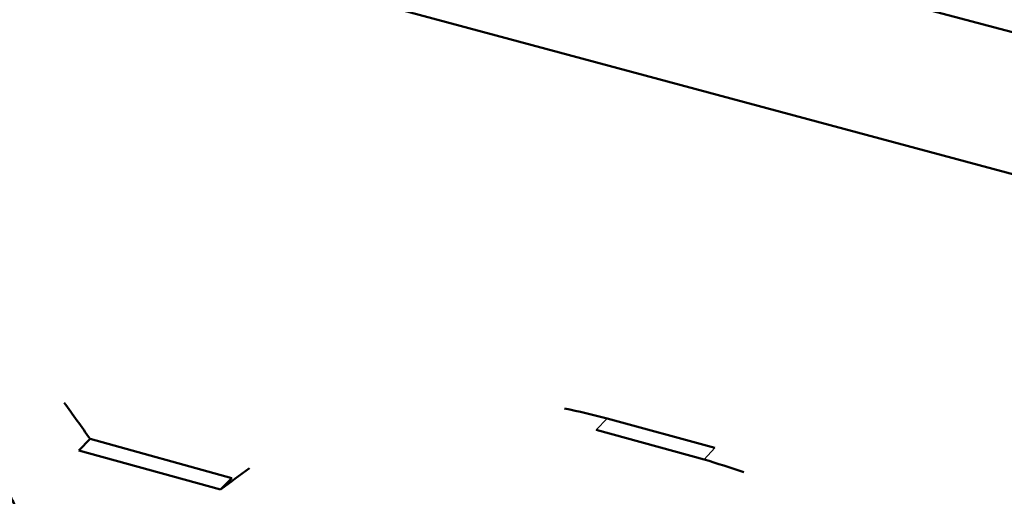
# Model space of a CAD drawing. Header units: inches. Extents: x 1.3 to 22.7, y 0.2 to 18.2.
# Tile 24 of 55: x 7.185 to 7.606, y 13.824 to 14.028. Entities that reach past the tile are written whole.
import ezdxf

# ---------------------------------------------------------------- set-up
doc = ezdxf.new("R2010")
doc.units = ezdxf.units.IN
doc.header["$LTSCALE"] = 0.833333
doc.header["$MEASUREMENT"] = 0
doc.layers.add('Visible (ANSI)', color=7, linetype='Continuous', lineweight=50)
doc.layers.add('Visible Narrow (ANSI)', color=7, linetype='Continuous', lineweight=35)

msp = doc.modelspace()

# ---------------------------------------------------------------- linework, layer by layer
at = {"layer": 'Visible (ANSI)'}
for p, q in [((8.17327, 13.87222), (1.42567, 15.67248)), ((1.40659, 15.63062), (8.15454, 13.81517)), ((7.48246, 13.84445), (7.43635, 13.85712)), ((7.43164, 13.85219), (7.47777, 13.83951)), ((7.21002, 13.84342), (7.21479, 13.84829)), ((7.27548, 13.83147), (7.21479, 13.84829)), ((7.21002, 13.84342), (7.27073, 13.82657)), ((7.27073, 13.82657), (7.27548, 13.83147))]:
    msp.add_line(p, q, dxfattribs=at)
at = {"layer": 'Visible (ANSI)', "flags": 128}
for points in [[(7.21479, 13.84829, 0.008604), (7.20365, 13.86383, 0.001111)], [(7.43635, 13.85712, 0.010019), (7.41799, 13.86141, 0.001482)], [(7.47777, 13.83951, -0.010465), (7.49481, 13.83402, -0.001623)], [(7.27073, 13.82657, -0.013944), (7.28312, 13.83571, -0.002786)]]:
    msp.add_lwpolyline(points, format="xyb", dxfattribs=at)
at = {"layer": 'Visible (ANSI)'}
msp.add_open_spline([(7.17347, 13.83775), (7.17351, 13.83768), (7.17368, 13.8374), (7.17432, 13.83626), (7.17565, 13.83386), (7.17771, 13.82994), (7.18028, 13.82478), (7.18314, 13.81861), (7.1861, 13.81163), (7.18895, 13.80405), (7.19152, 13.79605), (7.19363, 13.78765), (7.19501, 13.77869), (7.19537, 13.77082), (7.19516, 13.76405), (7.19471, 13.75847), (7.19395, 13.7525), (7.19285, 13.74612), (7.1914, 13.73929), (7.18957, 13.73195), (7.18734, 13.72407), (7.18468, 13.71561), (7.18159, 13.70653), (7.17928, 13.70032), (7.17809, 13.69708)], degree=3, knots=[0.0001075, 0.0001075, 0.0001075, 0.0001075, 0.0006655, 0.002605, 0.0099674, 0.0214148, 0.0362851, 0.053931, 0.0737244, 0.0950643, 0.1173883, 0.1404478, 0.1651381, 0.1927658, 0.2081225, 0.2247431, 0.2428063, 0.2624898, 0.2839691, 0.3074176, 0.3330063, 0.3609043, 0.3912785, 0.4242943, 0.4242943, 0.4242943, 0.4242943], dxfattribs=at)
at = {"layer": 'Visible Narrow (ANSI)'}
for p, q in [((7.43164, 13.85219), (7.43635, 13.85712)), ((7.47777, 13.83951), (7.48246, 13.84445))]:
    msp.add_line(p, q, dxfattribs=at)
msp.add_open_spline([(7.17332, 13.69216), (7.17712, 13.70242), (7.18081, 13.71288), (7.18691, 13.73463), (7.18947, 13.74584), (7.19027, 13.75794), (7.19077, 13.7654), (7.19049, 13.77339), (7.18668, 13.7936), (7.1822, 13.80536), (7.17555, 13.81976), (7.17416, 13.82262), (7.17201, 13.82679), (7.17131, 13.82812), (7.16998, 13.83058), (7.16931, 13.8318), (7.16868, 13.83287)], degree=3, knots=[-0.4116767, -0.4116767, -0.4116767, -0.4116767, -0.3070688, -0.3070688, -0.2029354, -0.2029354, -0.2029354, -0.138847, -0.138847, -0.0441319, -0.0441319, -0.0205533, -0.0205533, -0.0094691, -0.0094691, -0.0001064, -0.0001064, -0.0001064, -0.0001064], dxfattribs=at)

doc.saveas('drawing.dxf')
